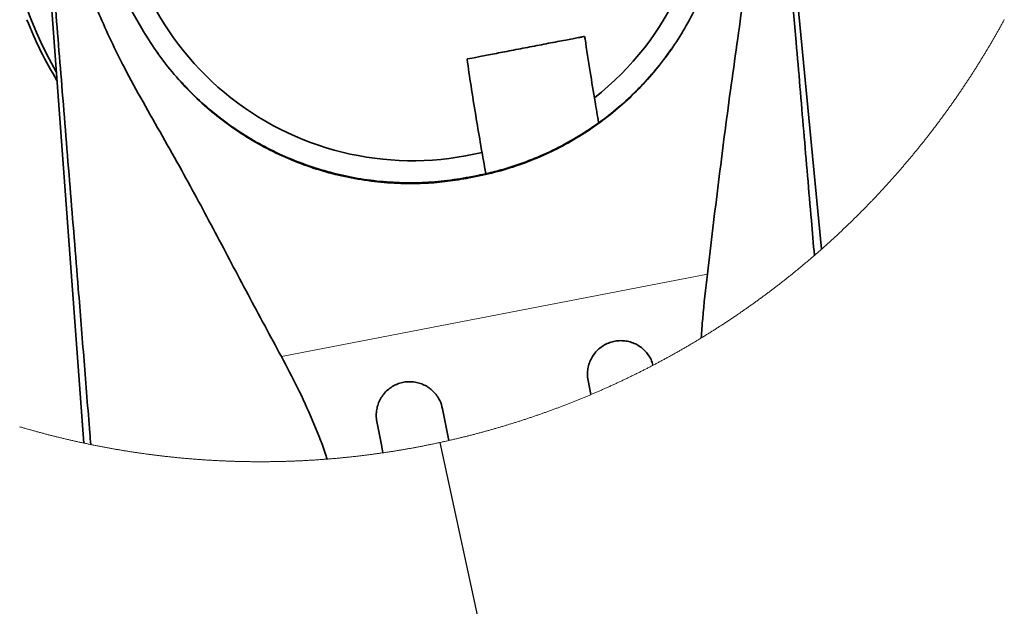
# Model space of a CAD drawing. Header units: millimetres. Extents: x 0 to 12118, y 0 to 8400.
# Tile 106 of 128: x 6493 to 7317, y 6236 to 6727. Entities that reach past the tile are written whole.
import ezdxf

# ---------------------------------------------------------------- set-up
doc = ezdxf.new("R2010")
doc.units = ezdxf.units.MM
doc.header["$LTSCALE"] = 20
doc.dimstyles.new('SLDDIMSTYLE5', dxfattribs={"dimtxt": 0.18, "dimasz": 70, "dimexe": 0, "dimexo": 0.0625, "dimgap": 0, "dimtad": 0, "dimtih": 1, "dimtoh": 1, "dimdec": 0, "dimrnd": 1e-09, "dimzin": 0, "dimdsep": 46, "dimtxsty": 'Standard', "dimblk1": 'NONE', "dimblk2": 'NONE', "dimsah": 1, "dimcen": 0.09, "dimadec": 0, "dimazin": 0, "dimtfac": 70, "dimtdec": 0, "dimtofl": 0, "dimtmove": 0, "dimatfit": 3, "dimldrblk": 'NONE', "dimfxl": 1, "dimfrac": 2, "dimtolj": 1, "dimtzin": 0, "dimarcsym": 0})

# ---------------------------------------------------------------- blocks, each defined once
blk = doc.blocks.new('_None')

msp = doc.modelspace()

# ---------------------------------------------------------------- linework, layer by layer
at = {"color": 7, "linetype": 'Continuous', "lineweight": 35}
for p, q in [((7130.508668, 6884.783702), (7163.861788, 6535.223799)), ((6546.816035, 6373.063641), (6512.758776, 6832.417803)), ((6576.95578, 6751.779871), (6595.355435, 6719.874577)), ((6609.170004, 6698.66653), (6607.052191, 6701.647358)), ((6869.140699, 6594.949322), (6874.839499, 6596.054153)), ((6875.005557, 6596.716957), (6869.306757, 6595.612125)), ((6970.934539, 6413.607435), (6968.635141, 6425.436811))]:
    msp.add_line(p, q, dxfattribs=at)
at = {"color": 8, "linetype": 'Continuous', "lineweight": 18}
for p, q in [((6869.140699, 6594.949322), (6869.306757, 6595.612125)), ((6874.839499, 6596.054153), (6875.005557, 6596.716957)), ((6712.09751, 6445.442753), (7068.454235, 6514.529304))]:
    msp.add_line(p, q, dxfattribs=at)
at = {"color": 7, "linetype": 'Continuous', "lineweight": 18, "flags": 128}
msp.add_lwpolyline([(6493.090733, 6386.741953), (6493.812486, 6386.528211), (6494.534536, 6386.315184), (6495.256766, 6386.102991), (6495.979234, 6385.891514), (6496.70194, 6385.680871), (6497.424885, 6385.470943), (6498.148008, 6385.26185), (6498.87137, 6385.053472), (6499.594971, 6384.84581), (6500.31875, 6384.638982), (6501.042768, 6384.432869), (6501.767024, 6384.22759), (6502.491518, 6384.023027), (6503.216191, 6383.819299), (6503.941103, 6383.616285), (6504.666194, 6383.414106), (6505.391522, 6383.212643), (6506.11703, 6383.012013), (6506.842776, 6382.812099), (6507.568761, 6382.612901), (6508.294924, 6382.414536), (6509.021326, 6382.217007), (6509.747907, 6382.020192), (6510.474726, 6381.824093), (6511.201724, 6381.628828), (6511.92896, 6381.434278), (6512.656375, 6381.240563), (6513.384029, 6381.047683), (6514.111861, 6380.855398), (6514.839872, 6380.664067), (6515.568122, 6380.473452), (6516.29655, 6380.283551), (6517.025217, 6380.094485), (6517.754062, 6379.906135), (6518.483087, 6379.718618), (6519.212349, 6379.531817), (6519.941791, 6379.345851), (6520.671412, 6379.1606), (6521.40127, 6378.976183), (6522.131308, 6378.792481), (6522.861525, 6378.609614), (6523.59192, 6378.427582), (6524.322554, 6378.246264), (6525.053366, 6378.065662), (6525.784358, 6377.885895), (6526.515528, 6377.706842), (6527.246936, 6377.528624), (6527.978524, 6377.351241), (6528.71023, 6377.174573), (6529.442175, 6376.99862), (6530.174299, 6376.823502), (6530.906662, 6376.649218), (6531.639143, 6376.475649), (6532.371803, 6376.302795), (6533.104702, 6376.130776), (6533.83772, 6375.959592), (6534.570976, 6375.789123), (6535.304352, 6375.619488), (6536.037966, 6375.450568), (6536.771759, 6375.282483), (6537.505671, 6375.115232), (6538.239821, 6374.948578), (6538.97415, 6374.782877), (6539.708599, 6374.617891), (6540.443226, 6374.453621), (6541.178092, 6374.290304), (6541.913076, 6374.127583), (6542.64824, 6373.965697), (6543.383583, 6373.804645), (6544.119104, 6373.644428), (6544.854804, 6373.484807), (6545.590683, 6373.326139), (6546.326681, 6373.168187), (6546.816035, 6373.063641), (6547.552332, 6372.907), (6548.288807, 6372.751074), (6549.02546, 6372.595982), (6549.762233, 6372.441726), (6550.499185, 6372.288184), (6551.236316, 6372.135477), (6551.973625, 6371.983485), (6552.524849, 6371.870475), (6553.262397, 6371.719794), (6554.000124, 6371.570067), (6554.738029, 6371.421056), (6555.476054, 6371.272759), (6556.214257, 6371.125297), (6556.95264, 6370.97867), (6557.691141, 6370.832758), (6558.429822, 6370.68768), (6559.168621, 6370.543437), (6559.9076, 6370.399909), (6560.646697, 6370.257096), (6561.385974, 6370.115237), (6562.125429, 6369.974093), (6562.865003, 6369.833665), (6563.604697, 6369.694071), (6564.344569, 6369.555311), (6565.084621, 6369.417267), (6565.824791, 6369.280057), (6566.565081, 6369.143562), (6567.305549, 6369.007902), (6568.046137, 6368.873076), (6568.786903, 6368.738966), (6569.527789, 6368.60569), (6570.268794, 6368.473129), (6571.009978, 6368.341403), (6571.751281, 6368.210511), (6572.492703, 6368.080335), (6573.234304, 6367.950993), (6573.976024, 6367.822366), (6574.717864, 6367.694573), (6575.459882, 6367.567615), (6576.20196, 6367.441373), (6576.944276, 6367.315965), (6577.686652, 6367.191391), (6578.429147, 6367.067532), (6579.171821, 6366.944508), (6579.914614, 6366.8222), (6580.657526, 6366.700725), (6581.400558, 6366.580086), (6582.143708, 6366.460161), (6582.887038, 6366.341071), (6583.630487, 6366.222696), (6584.373995, 6366.105275), (6585.117682, 6365.98845), (6585.861488, 6365.872579), (6586.605414, 6365.757422), (6587.349459, 6365.642981), (6588.093623, 6365.529494), (6588.837906, 6365.416722), (6589.582308, 6365.304666), (6590.32683, 6365.193443), (6591.071471, 6365.083055), (6591.816231, 6364.973502), (6592.56111, 6364.864664), (6593.306109, 6364.75666), (6594.051167, 6364.649372), (6594.796403, 6364.542918), (6595.54176, 6364.437299), (6596.287175, 6364.332395), (6597.03271, 6364.228325), (6597.778364, 6364.12509), (6598.524138, 6364.02257), (6599.27003, 6363.920884), (6600.016042, 6363.820033), (6600.762113, 6363.719897), (6601.508304, 6363.620596), (6602.254613, 6363.52201), (6603.001042, 6363.424377), (6603.747531, 6363.327341), (6604.494139, 6363.231258), (6605.240866, 6363.135891), (6605.987712, 6363.041358), (6606.734618, 6362.94754), (6607.481643, 6362.854557), (6608.228727, 6362.762408), (6608.975991, 6362.671094), (6609.723254, 6362.580495), (6610.470697, 6362.49073), (6611.218198, 6362.401681), (6611.96576, 6362.313466), (6612.71344, 6362.226086), (6613.46124, 6362.13942), (6614.2091, 6362.05359), (6614.957079, 6361.968594), (6615.705117, 6361.884432), (6616.453274, 6361.800985), (6617.201491, 6361.718373), (6617.949828, 6361.636476), (6618.698224, 6361.555414), (6619.446739, 6361.475186), (6620.195314, 6361.395674), (6620.943948, 6361.317115), (6621.692701, 6361.239152), (6622.441515, 6361.162143), (6623.190447, 6361.085849), (6623.939439, 6361.010389), (6624.68849, 6360.935645), (6625.437661, 6360.861854), (6626.186832, 6360.78866), (6626.936182, 6360.716419), (6627.685531, 6360.644894), (6628.435, 6360.574202), (6629.184528, 6360.504346), (6629.934116, 6360.435204), (6630.683824, 6360.366898), (6631.433531, 6360.299425), (6632.183357, 6360.232668), (6632.933243, 6360.166745), (6633.683189, 6360.101657), (6634.433254, 6360.037284), (6635.183319, 6359.973745), (6635.933503, 6359.911041), (6636.683746, 6359.849052), (6637.43399, 6359.787898), (6638.184353, 6359.727578), (6638.934775, 6359.668093), (6639.685258, 6359.609322), (6640.435799, 6359.551387), (6641.18646, 6359.494286), (6641.937121, 6359.4379), (6642.687841, 6359.382348), (6643.438622, 6359.327512), (6644.189461, 6359.273629), (6644.940361, 6359.220462), (6645.69132, 6359.168129), (6646.442338, 6359.116511), (6647.193416, 6359.065728), (6647.944494, 6359.015779), (6648.695692, 6358.966665), (6649.446889, 6358.918266), (6650.198206, 6358.870702), (6650.949522, 6358.823852), (6651.700898, 6358.777957), (6652.452334, 6358.732777), (6653.20377, 6358.688312), (6653.955325, 6358.6448), (6654.70688, 6358.602004), (6655.458494, 6358.560042), (6656.210109, 6358.518796), (6656.961843, 6358.478384), (6657.713576, 6358.438806), (6658.46537, 6358.400063), (6659.217163, 6358.362036), (6659.969016, 6358.324842), (6660.720929, 6358.288484), (6661.472841, 6358.252959), (6662.224814, 6358.21815), (6662.976845, 6358.184056), (6663.728877, 6358.150916), (6664.480969, 6358.118491), (6665.23312, 6358.086901), (6665.985271, 6358.056145), (6666.737422, 6358.026104), (6667.489632, 6357.996898), (6668.241902, 6357.968526), (6668.994173, 6357.940988), (6669.746502, 6357.914166), (6670.498832, 6357.888179), (6671.251162, 6357.862906), (6672.003552, 6357.838588), (6672.755941, 6357.814984), (6673.50839, 6357.792096), (6674.260839, 6357.770162), (6675.013348, 6357.748942), (6675.765856, 6357.728558), (6676.518365, 6357.708888), (6677.270933, 6357.690172), (6678.023501, 6357.672172), (6678.77607, 6357.654886), (6679.528638, 6357.638555), (6680.281266, 6357.622938), (6681.033894, 6357.608156), (6681.786581, 6357.594089), (6682.539209, 6357.580857), (6683.291896, 6357.568459), (6684.044584, 6357.556896), (6684.797271, 6357.546048), (6685.550018, 6357.536035), (6686.302765, 6357.526855), (6687.055453, 6357.518511), (6687.8082, 6357.510881), (6688.560947, 6357.504086), (6689.313694, 6357.498007), (6690.066501, 6357.492881), (6690.819248, 6357.48847), (6691.571995, 6357.484775), (6692.324802, 6357.482033), (6693.077549, 6357.480006), (6693.830355, 6357.478814), (6694.583162, 6357.478456), (6695.335909, 6357.478814), (6696.088716, 6357.480006), (6696.841463, 6357.482033), (6697.594269, 6357.484775), (6698.347016, 6357.488351), (6699.099763, 6357.492762), (6699.85257, 6357.498007), (6700.605317, 6357.503967), (6701.358064, 6357.510762), (6702.110811, 6357.518392), (6702.863558, 6357.526736), (6703.616246, 6357.535915), (6704.368993, 6357.545929), (6705.12168, 6357.556777), (6705.874368, 6357.56834), (6706.627055, 6357.580738), (6707.379683, 6357.59397), (6708.132371, 6357.607918), (6708.884998, 6357.6227), (6709.637626, 6357.638316), (6710.390194, 6357.654648), (6711.142822, 6357.671933), (6711.895391, 6357.689934), (6712.647899, 6357.70865), (6713.400467, 6357.728319), (6714.152917, 6357.748704), (6714.905425, 6357.769804), (6715.657874, 6357.791858), (6716.410323, 6357.814627), (6717.162713, 6357.83823), (6717.915102, 6357.862668), (6718.667462, 6357.887821), (6719.419792, 6357.913809), (6720.172121, 6357.940631), (6720.924392, 6357.968168), (6721.676632, 6357.99654), (6722.428843, 6358.025746), (6723.181023, 6358.055787), (6723.933174, 6358.086543), (6724.685296, 6358.118133), (6725.437387, 6358.150439), (6726.189419, 6358.183699), (6726.941451, 6358.217673), (6727.693423, 6358.252482), (6728.445365, 6358.288007), (6729.197248, 6358.324366), (6729.949131, 6358.361559), (6730.700954, 6358.399587), (6731.452718, 6358.43833), (6732.204451, 6358.477907), (6732.956155, 6358.518319), (6733.7078, 6358.559446), (6734.459414, 6358.601408), (6735.210999, 6358.644204), (6735.962494, 6358.687715), (6736.71399, 6358.732181), (6737.465396, 6358.777361), (6738.216772, 6358.823256), (6738.968088, 6358.869986), (6739.719375, 6358.917551), (6740.470602, 6358.96595), (6741.22177, 6359.015183), (6741.972908, 6359.065132), (6742.723956, 6359.115796), (6743.474974, 6359.167414), (6744.225933, 6359.219747), (6744.976833, 6359.272914), (6745.727672, 6359.326796), (6746.478482, 6359.381633), (6747.229203, 6359.437184), (6747.979864, 6359.493451), (6748.730465, 6359.550672), (6749.481037, 6359.608607), (6750.231519, 6359.667258), (6750.388905, 6359.679656), (6751.139297, 6359.73938), (6751.88966, 6359.799938), (6752.639934, 6359.861212), (6753.390148, 6359.92332), (6754.140302, 6359.986143), (6754.890367, 6360.04992), (6755.640402, 6360.114293), (6756.390347, 6360.17962), (6757.140204, 6360.245662), (6757.89003, 6360.312538), (6758.639737, 6360.380249), (6759.389415, 6360.448675), (6760.139003, 6360.517936), (6760.888501, 6360.588031), (6761.63794, 6360.65896), (6762.38732, 6360.730605), (6763.13661, 6360.802965), (6763.88581, 6360.876279), (6764.634921, 6360.950308), (6765.383973, 6361.025171), (6766.132965, 6361.10075), (6766.881838, 6361.177163), (6767.630651, 6361.254411), (6768.379375, 6361.332493), (6769.128039, 6361.41129), (6769.876584, 6361.490922), (6770.625069, 6361.571269), (6771.373435, 6361.65245), (6772.121742, 6361.734466), (6772.869959, 6361.817317), (6773.618086, 6361.900883), (6774.366125, 6361.985283), (6775.114074, 6362.070398), (6775.861933, 6362.156467), (6776.609673, 6362.243133), (6777.357354, 6362.330751), (6778.104945, 6362.419085), (6778.852417, 6362.508254), (6779.5998, 6362.598257), (6780.347093, 6362.688975), (6781.094297, 6362.780528), (6781.841382, 6362.872796), (6782.588377, 6362.965898), (6783.335283, 6363.059835), (6784.082069, 6363.154607), (6784.828766, 6363.250093), (6785.575374, 6363.346415), (6786.321863, 6363.443451), (6787.068262, 6363.541322), (6787.814542, 6363.640027), (6788.560732, 6363.739448), (6789.306804, 6363.839703), (6790.052756, 6363.940792), (6790.798619, 6364.042716), (6791.544362, 6364.145355), (6792.290016, 6364.24871), (6793.035551, 6364.353018), (6793.780967, 6364.457922), (6794.526263, 6364.56378), (6795.27147, 6364.670353), (6796.016528, 6364.77776), (6796.761497, 6364.886002), (6797.028466, 6364.924984), (6797.773256, 6365.03418), (6798.517957, 6365.14421), (6799.262538, 6365.255074), (6800.007, 6365.366774), (6800.751313, 6365.479188), (6801.495536, 6365.592437), (6802.239641, 6365.706401), (6802.983626, 6365.821199), (6803.727462, 6365.936832), (6804.471209, 6366.053181), (6805.214807, 6366.170363), (6805.958285, 6366.288261), (6806.701645, 6366.406994), (6807.444885, 6366.526561), (6808.187976, 6366.646962), (6808.930948, 6366.768079), (6809.6738, 6366.889911), (6810.416504, 6367.012696), (6811.159088, 6367.136078), (6811.901524, 6367.260413), (6812.64384, 6367.385464), (6813.386037, 6367.511349), (6814.128085, 6367.637949), (6814.870014, 6367.765384), (6815.611794, 6367.893653), (6816.353425, 6368.022637), (6817.094936, 6368.152456), (6817.836299, 6368.28299), (6818.577542, 6368.414359), (6819.318607, 6368.546562), (6820.059582, 6368.67948), (6820.800378, 6368.813233), (6821.541025, 6368.947701), (6822.281554, 6369.083123), (6823.021933, 6369.219141), (6823.762163, 6369.355993), (6824.502244, 6369.49368), (6825.242176, 6369.632201), (6825.981989, 6369.771438), (6826.721623, 6369.911389), (6827.461108, 6370.052295), (6828.200444, 6370.193915), (6828.939661, 6370.336251), (6829.678699, 6370.479422), (6830.417588, 6370.623426), (6831.156298, 6370.768146), (6831.894889, 6370.913701), (6832.633301, 6371.059971), (6833.371594, 6371.207075), (6834.109708, 6371.354895), (6834.847643, 6371.503549), (6835.585459, 6371.653037), (6836.323097, 6371.803241), (6837.060555, 6371.954279), (6837.797865, 6372.106152), (6838.535025, 6372.258739), (6839.272007, 6372.412043), (6840.008839, 6372.56618), (6840.745523, 6372.721152), (6841.481998, 6372.87684), (6842.218354, 6373.033361), (6842.954501, 6373.190598), (6843.690499, 6373.34867), (6844.426348, 6373.507576), (6845.161989, 6373.667197), (6845.89748, 6373.827534), (6846.632823, 6373.988824), (6847.367956, 6374.15071), (6848.102941, 6374.31355), (6848.837747, 6374.476986), (6849.572375, 6374.641375), (6850.306823, 6374.80648), (6851.041093, 6374.9723), (6851.775213, 6375.138955), (6852.077766, 6375.207858), (6852.811619, 6375.375705), (6853.545292, 6375.544147), (6854.278787, 6375.713544), (6855.012073, 6375.883655), (6855.74521, 6376.054482), (6856.478169, 6376.226144), (6857.210919, 6376.39864), (6857.943519, 6376.571851), (6858.675911, 6376.745777), (6859.408125, 6376.920538), (6860.140159, 6377.096133), (6860.871985, 6377.272444), (6861.603632, 6377.449589), (6862.3351, 6377.627449), (6863.06636, 6377.806024), (6863.79744, 6377.985554), (6864.528342, 6378.165679), (6865.259036, 6378.346758), (6865.98955, 6378.528433), (6866.719856, 6378.711061), (6867.449983, 6378.894286), (6868.179902, 6379.078464), (6868.909641, 6379.263239), (6869.639172, 6379.448967), (6870.368495, 6379.63541), (6871.097638, 6379.822569), (6871.826573, 6380.010562), (6872.5553, 6380.19927), (6873.283847, 6380.388813), (6874.012157, 6380.579071), (6874.740287, 6380.770163), (6875.468238, 6380.961971), (6876.195952, 6381.154613), (6876.923456, 6381.347971), (6877.650782, 6381.542163), (6878.377869, 6381.73707), (6879.104777, 6381.932812), (6879.831447, 6382.129269), (6880.557939, 6382.326441), (6881.284221, 6382.524567), (6882.010265, 6382.723288), (6882.736101, 6382.922845), (6883.461758, 6383.123236), (6884.187176, 6383.324342), (6884.912386, 6383.526163), (6885.637357, 6383.728819), (6886.36215, 6383.932309), (6887.086704, 6384.136395), (6887.811049, 6384.341435), (6888.535156, 6384.547191), (6889.259055, 6384.753661), (6889.982744, 6384.960847), (6890.706225, 6385.168986), (6891.429468, 6385.377722), (6892.152473, 6385.587292), (6892.875268, 6385.797696), (6893.597855, 6386.008816), (6894.320204, 6386.220651), (6895.042314, 6386.43332), (6895.764216, 6386.646705), (6896.485879, 6386.860924), (6897.207334, 6387.075858), (6897.92855, 6387.291508), (6898.649528, 6387.507992), (6899.370267, 6387.72531), (6900.090798, 6387.943225), (6900.81109, 6388.162093), (6901.531144, 6388.381557), (6902.25096, 6388.601856), (6902.970537, 6388.822989), (6903.689905, 6389.044838), (6904.409005, 6389.267402), (6905.127897, 6389.4908), (6905.846521, 6389.714913), (6906.564935, 6389.939742), (6907.283112, 6390.165405), (6908.00102, 6390.391903), (6908.71869, 6390.618997), (6909.436151, 6390.846925), (6910.153344, 6391.075687), (6910.870298, 6391.305165), (6911.587014, 6391.535358), (6912.303462, 6391.766386), (6913.019701, 6391.998129), (6913.735672, 6392.230587), (6914.451375, 6392.46388), (6915.166869, 6392.697887), (6915.882095, 6392.93273), (6916.597053, 6393.168287), (6917.311802, 6393.40456), (6918.026253, 6393.641667), (6918.740495, 6393.87949), (6919.45447, 6394.118147), (6920.168176, 6394.357519), (6920.881643, 6394.597607), (6921.594843, 6394.838409), (6922.307774, 6395.080047), (6923.020466, 6395.322399), (6923.732921, 6395.565586), (6924.445077, 6395.809488), (6925.156995, 6396.054106), (6925.868645, 6396.299558), (6926.580056, 6396.545725), (6927.291169, 6396.792607), (6928.002044, 6397.040324), (6928.71265, 6397.288756), (6929.422989, 6397.537904), (6930.133059, 6397.787886), (6930.842891, 6398.038583), (6931.552424, 6398.289995), (6932.26169, 6398.542242), (6932.970717, 6398.795204), (6933.679446, 6399.048881), (6934.387907, 6399.303393), (6935.096099, 6399.55862), (6935.804024, 6399.814563), (6936.51168, 6400.07122), (6937.219068, 6400.328712), (6937.926158, 6400.58692), (6938.633009, 6400.845962), (6939.339562, 6401.105719), (6940.045848, 6401.366191), (6940.751835, 6401.627378), (6941.457554, 6401.8894), (6942.163005, 6402.152138), (6942.868157, 6402.41559), (6943.573042, 6402.679758), (6944.277658, 6402.94476), (6944.981977, 6403.210478), (6945.686027, 6403.47703), (6946.389779, 6403.744178), (6947.093233, 6404.01216), (6947.796419, 6404.280858), (6948.499336, 6404.55039), (6949.201926, 6404.820518), (6949.904247, 6405.091481), (6950.606301, 6405.363278), (6951.308056, 6405.635672), (6952.009513, 6405.908899), (6952.710672, 6406.182842), (6953.411534, 6406.4575), (6954.112127, 6406.732993), (6954.812422, 6407.009082), (6955.512419, 6407.286005), (6956.212118, 6407.563643), (6956.911518, 6407.842116), (6957.610621, 6408.121304), (6958.309426, 6408.401089), (6959.007963, 6408.681827), (6959.706172, 6408.96316), (6960.404082, 6409.245329), (6961.101695, 6409.528093), (6961.79901, 6409.811692), (6962.496027, 6410.096126), (6963.192745, 6410.381155), (6963.889136, 6410.667019), (6964.585259, 6410.953598), (6965.281054, 6411.240892), (6965.97655, 6411.528902), (6966.671719, 6411.817627), (6967.36662, 6412.107186), (6968.061178, 6412.397461), (6968.755438, 6412.688451), (6969.4494, 6412.980156), (6970.143034, 6413.272695), (6970.83637, 6413.565831), (6970.934539, 6413.607435), (6971.627518, 6413.901524), (6972.320183, 6414.196329), (6973.012521, 6414.491849), (6973.704561, 6414.788084), (6974.396273, 6415.085034), (6975.087687, 6415.382819), (6975.778773, 6415.6812), (6976.469531, 6415.980415), (6977.159976, 6416.280346), (6977.850109, 6416.580992), (6978.539928, 6416.882472), (6979.22942, 6417.184548), (6979.918583, 6417.487459), (6980.607434, 6417.790966), (6981.295957, 6418.095307), (6981.984153, 6418.400364), (6982.67202, 6418.706136), (6983.359575, 6419.012742), (6984.046801, 6419.319944), (6984.7337, 6419.627981), (6985.420256, 6419.936614), (6986.106499, 6420.246081), (6986.792415, 6420.556264), (6987.477987, 6420.867162), (6988.163247, 6421.178775), (6988.848164, 6421.491103), (6989.532753, 6421.804266), (6990.216999, 6422.118025), (6990.900918, 6422.432618), (6991.584509, 6422.747807), (6992.267757, 6423.063831), (6992.950662, 6423.38057), (6993.63324, 6423.698025), (6994.315489, 6424.016075), (6994.997381, 6424.335079), (6995.678946, 6424.654679), (6996.360167, 6424.974995), (6997.041046, 6425.296025), (6997.721582, 6425.617771), (6998.401775, 6425.940351), (6999.081626, 6426.263528), (6999.761134, 6426.587539), (7000.440299, 6426.912146), (7001.119121, 6427.237587), (7001.797586, 6427.563744), (7002.475723, 6427.890615), (7003.153502, 6428.218083), (7003.830924, 6428.546386), (7004.508003, 6428.875403), (7005.184739, 6429.205136), (7005.861118, 6429.535584), (7006.537139, 6429.866748), (7007.212817, 6430.198626), (7007.888138, 6430.53122), (7008.563101, 6430.86453), (7009.237721, 6431.198554), (7009.911983, 6431.533294), (7010.585888, 6431.868749), (7011.259421, 6432.204919), (7011.932611, 6432.541804), (7012.605443, 6432.879405), (7013.277917, 6433.217721), (7013.950019, 6433.556752), (7014.621779, 6433.896499), (7015.293165, 6434.23696), (7015.964194, 6434.578137), (7016.634851, 6434.92003), (7017.30515, 6435.262637), (7017.975091, 6435.60596), (7018.64466, 6435.949998), (7019.313856, 6436.294751), (7019.982695, 6436.64022), (7020.651161, 6436.986403), (7021.319269, 6437.333183), (7021.987005, 6437.680798), (7022.654354, 6438.029127), (7022.92484, 6438.170509), (7023.591682, 6438.519792), (7024.258151, 6438.869791), (7024.924248, 6439.220505), (7025.589972, 6439.571934), (7026.255324, 6439.924078), (7026.920288, 6440.276818), (7027.584895, 6440.630393), (7028.249114, 6440.984564), (7028.912976, 6441.339569), (7029.576435, 6441.69517), (7030.239537, 6442.051606), (7030.902236, 6442.408638), (7031.564578, 6442.766385), (7032.226532, 6443.124847), (7032.888099, 6443.484025), (7033.549293, 6443.843918), (7034.2101, 6444.204407), (7034.870519, 6444.56573), (7035.530552, 6444.927769), (7036.190211, 6445.290403), (7036.849468, 6445.653753), (7037.508353, 6446.017818), (7038.16685, 6446.382599), (7038.82496, 6446.748094), (7039.482667, 6447.114305), (7040.140002, 6447.481232), (7040.796935, 6447.848754), (7041.45348, 6448.216991), (7042.109638, 6448.585944), (7042.765393, 6448.955612), (7043.420761, 6449.325995), (7044.075742, 6449.697094), (7044.73032, 6450.068908), (7045.384511, 6450.441317), (7046.038299, 6450.814443), (7046.691685, 6451.188283), (7047.344684, 6451.562838), (7047.99728, 6451.938109), (7048.649474, 6452.313976), (7049.301266, 6452.690558), (7049.952655, 6453.067856), (7050.603657, 6453.445868), (7051.254242, 6453.824596), (7051.904439, 6454.20404), (7052.554219, 6454.584079), (7053.203612, 6454.964833), (7053.852587, 6455.346303), (7054.501145, 6455.728488), (7055.149316, 6456.111269), (7055.79707, 6456.494765), (7056.444421, 6456.878977), (7057.091369, 6457.263904), (7057.737901, 6457.649426), (7058.384015, 6458.035784), (7059.029727, 6458.422737), (7059.675022, 6458.810406), (7060.319915, 6459.19867), (7060.964375, 6459.58765), (7061.608448, 6459.977345), (7062.252089, 6460.367756), (7062.895312, 6460.758882), (7063.364341, 6461.044626), (7064.006849, 6461.436825), (7064.64894, 6461.829739), (7065.290614, 6462.223368), (7065.931871, 6462.617712), (7066.57271, 6463.012652), (7067.213117, 6463.408308), (7067.853122, 6463.804679), (7068.492695, 6464.201646), (7069.13185, 6464.599328), (7069.770574, 6464.997725), (7070.40888, 6465.396838), (7071.046754, 6465.796547), (7071.684211, 6466.196971), (7072.32125, 6466.59811), (7072.957843, 6466.999845), (7073.594018, 6467.402296), (7074.229776, 6467.805343), (7074.865087, 6468.209224), (7075.499981, 6468.613582), (7076.134443, 6469.018774), (7076.768472, 6469.424562), (7077.402055, 6469.831066), (7078.03522, 6470.238285), (7078.667953, 6470.6461), (7079.300254, 6471.05463), (7079.932123, 6471.463756), (7080.563544, 6471.873598), (7081.194534, 6472.284155), (7081.825092, 6472.695308), (7082.455202, 6473.107176), (7083.084881, 6473.519759), (7083.714127, 6473.932939), (7084.342926, 6474.346833), (7084.971293, 6474.761324), (7085.599213, 6475.17653), (7086.226686, 6475.592451), (7086.853727, 6476.008968), (7087.480321, 6476.426201), (7088.106468, 6476.844029), (7088.732167, 6477.262573), (7089.357435, 6477.681713), (7089.982256, 6478.101568), (7090.606614, 6478.522139), (7091.230541, 6478.943305), (7091.854005, 6479.365187), (7092.47703, 6479.787664), (7093.099608, 6480.210857), (7093.721732, 6480.634766), (7094.343408, 6481.05927), (7094.96463, 6481.48437), (7095.585398, 6481.910186), (7096.205711, 6482.336717), (7096.825577, 6482.763843), (7097.444988, 6483.191566), (7098.063938, 6483.620124), (7098.68244, 6484.049158), (7099.300481, 6484.478908), (7099.918067, 6484.909372), (7100.535191, 6485.340433), (7101.15186, 6485.772209), (7101.768068, 6486.204581), (7102.383821, 6486.637669), (7102.999113, 6487.071352), (7103.613942, 6487.505751), (7104.228302, 6487.940745), (7104.842208, 6488.376336), (7105.455651, 6488.812642), (7106.068625, 6489.249663), (7106.681138, 6489.687281), (7107.29318, 6490.125494), (7107.904761, 6490.564423), (7108.515873, 6491.004066), (7109.126522, 6491.444306), (7109.736695, 6491.885142), (7110.346406, 6492.326574), (7110.95564, 6492.768841), (7111.564412, 6493.211584), (7112.172707, 6493.655043), (7112.780533, 6494.099097), (7113.387889, 6494.543867), (7113.994769, 6494.989352), (7114.601179, 6495.435314), (7115.207113, 6495.881991), (7115.812569, 6496.329384), (7116.417549, 6496.777253), (7117.022059, 6497.225957), (7117.626085, 6497.675137), (7118.229634, 6498.125033), (7118.832707, 6498.575644), (7119.435302, 6499.026732), (7120.037413, 6499.478536), (7120.639048, 6499.931054), (7121.240198, 6500.384169), (7121.840871, 6500.837879), (7122.441053, 6501.292305), (7123.040757, 6501.747208), (7123.639978, 6502.202945), (7124.238714, 6502.659159), (7124.836966, 6503.116088), (7125.434726, 6503.573613), (7126.032009, 6504.031854), (7126.6288, 6504.49069), (7127.2251, 6504.950123), (7127.820916, 6505.410271), (7128.416239, 6505.870895), (7129.011071, 6506.332354), (7129.605419, 6506.79429), (7130.199268, 6507.256942), (7130.792632, 6507.720189), (7131.385497, 6508.184032), (7131.977878, 6508.648591), (7132.569752, 6509.113746), (7133.161142, 6509.579496), (7133.752032, 6510.045843), (7134.342424, 6510.512905), (7134.932324, 6510.980563), (7135.521724, 6511.448817), (7136.110633, 6511.917667), (7136.699035, 6512.387233), (7137.286938, 6512.857394), (7137.874342, 6513.328152), (7138.461246, 6513.799624), (7139.047652, 6514.271574), (7139.63355, 6514.744239), (7140.21895, 6515.2175), (7140.803843, 6515.691476), (7141.388237, 6516.165929), (7141.972124, 6516.641097), (7142.555504, 6517.116861), (7143.138378, 6517.593222), (7143.720753, 6518.070178), (7144.302613, 6518.54785), (7144.883967, 6519.026117), (7145.464807, 6519.504862), (7146.045148, 6519.984441), (7146.624974, 6520.464497), (7147.204287, 6520.945148), (7147.783092, 6521.426516), (7148.361384, 6521.908359), (7148.939162, 6522.390919), (7149.516433, 6522.874074), (7150.093182, 6523.357944), (7150.669425, 6523.842292), (7151.245146, 6524.327235), (7151.820353, 6524.812894), (7152.395046, 6525.299148), (7152.969218, 6525.78588), (7153.542875, 6526.273327), (7154.116019, 6526.76137), (7154.688633, 6527.250009), (7155.260734, 6527.739363), (7155.832316, 6528.229194), (7156.403373, 6528.71974), (7156.973909, 6529.210763), (7157.543923, 6529.702501), (7158.006272, 6530.102091), (7158.57534, 6530.594902), (7159.143883, 6531.08819), (7159.7119, 6531.582193), (7160.279392, 6532.076793), (7160.846359, 6532.571988), (7161.412801, 6533.067899), (7161.978713, 6533.564286), (7162.544101, 6534.06127), (7163.108955, 6534.558849), (7163.673285, 6535.057144), (7163.861788, 6535.223799), (7164.42541, 6535.722809), (7164.988498, 6536.222415), (7165.551058, 6536.722617), (7166.113085, 6537.223415), (7166.67458, 6537.72481), (7167.235538, 6538.2268), (7167.795967, 6538.729386), (7168.355859, 6539.232569), (7168.915219, 6539.736347), (7169.474038, 6540.240722), (7170.032325, 6540.745692), (7170.590076, 6541.251259), (7171.147286, 6541.757421), (7171.70396, 6542.26418), (7172.260094, 6542.771535), (7172.815687, 6543.279366), (7173.370744, 6543.787913), (7173.925257, 6544.297056), (7174.47923, 6544.806795), (7175.03266, 6545.317011), (7175.585549, 6545.827942), (7176.137894, 6546.33935), (7176.689695, 6546.851473), (7177.240952, 6547.364073), (7177.791662, 6547.877269), (7178.341828, 6548.391061), (7178.891446, 6548.905449), (7179.44052, 6549.420433), (7179.989043, 6549.936013), (7180.537022, 6550.452189), (7181.08445, 6550.968842), (7181.631326, 6551.486211), (7182.177655, 6552.004056), (7182.723432, 6552.522497), (7183.268658, 6553.041534), (7183.813333, 6553.561168), (7184.357452, 6554.081397), (7184.901024, 6554.602103), (7185.444038, 6555.123525), (7185.986499, 6555.645423), (7186.528404, 6556.167917), (7187.069754, 6556.691008), (7187.610547, 6557.214694), (7188.150785, 6557.738976), (7188.690464, 6558.263736), (7189.229586, 6558.789091), (7189.768148, 6559.315042), (7190.306152, 6559.84159), (7190.843596, 6560.368733), (7191.38048, 6560.896354), (7191.9168, 6561.42457), (7192.452562, 6561.953382), (7192.98776, 6562.482791), (7193.522395, 6563.012795), (7194.056467, 6563.543277), (7194.589975, 6564.074354), (7195.122917, 6564.606028), (7195.655295, 6565.138178), (7196.187108, 6565.671043), (7196.718353, 6566.204386), (7197.249032, 6566.738205), (7197.779142, 6567.272739), (7198.308683, 6567.807751), (7198.837658, 6568.343358), (7199.366062, 6568.879561), (7199.893895, 6569.416242), (7200.421157, 6569.953518), (7200.94785, 6570.49139), (7201.473969, 6571.029739), (7201.999517, 6571.568685), (7202.524492, 6572.108226), (7203.048892, 6572.648363), (7203.57272, 6573.188977), (7204.095971, 6573.730187), (7204.618647, 6574.271874), (7205.140747, 6574.814157), (7205.662271, 6575.357037), (7206.183218, 6575.900512), (7206.703586, 6576.444464), (7207.223376, 6576.988892), (7207.742587, 6577.534037), (7208.261219, 6578.079657), (7208.779271, 6578.625755), (7209.296742, 6579.172568), (7209.813631, 6579.719739), (7210.329939, 6580.267625), (7210.845664, 6580.815988), (7211.360806, 6581.364827), (7211.875364, 6581.914382), (7212.389339, 6582.464294), (7212.902728, 6583.014922), (7213.415533, 6583.566027), (7213.92775, 6584.117608), (7214.439382, 6584.669785), (7214.950427, 6585.222559), (7215.460883, 6585.775809), (7215.970752, 6586.329656), (7216.480032, 6586.883979), (7216.988722, 6587.438898), (7217.496822, 6587.994294), (7218.004332, 6588.550286), (7218.511251, 6589.106874), (7219.017577, 6589.663939), (7219.523312, 6590.221481), (7220.028454, 6590.779619), (7220.533002, 6591.338353), (7221.036956, 6591.897445), (7221.540316, 6592.457251), (7222.04308, 6593.017535), (7222.54525, 6593.578296), (7223.046822, 6594.139652), (7223.547798, 6594.701486), (7224.048176, 6595.263915), (7224.547957, 6595.826821), (7225.047139, 6596.390324), (7225.545721, 6596.954303), (7226.043705, 6597.518878), (7226.541087, 6598.08393), (7227.03787, 6598.649459), (7227.53405, 6599.215584), (7228.029629, 6599.782305), (7228.524606, 6600.349383), (7229.018979, 6600.917177), (7229.512749, 6601.485329), (7230.005915, 6602.054076), (7230.498476, 6602.6233), (7230.990431, 6603.193121), (7231.481781, 6603.763418), (7231.972525, 6604.334311), (7232.462662, 6604.905682), (7232.952191, 6605.477529), (7233.441112, 6606.049852), (7233.929425, 6606.622772), (7234.417129, 6607.196288), (7234.904221, 6607.770162), (7235.390705, 6608.344631), (7235.876578, 6608.919578), (7236.36184, 6609.49512), (7236.846489, 6610.071139), (7237.330527, 6610.647635), (7237.813951, 6611.224728), (7238.296761, 6611.802297), (7238.778959, 6612.380342), (7239.260541, 6612.958984), (7239.741507, 6613.537984), (7240.221859, 6614.117579), (7240.701595, 6614.697771), (7241.180712, 6615.27832), (7241.659212, 6615.859466), (7242.137096, 6616.441088), (7242.61436, 6617.023306), (7243.091007, 6617.606001), (7243.567032, 6618.189053), (7244.042439, 6618.772821), (7244.517225, 6619.356947), (7244.991389, 6619.941668), (7245.464931, 6620.526748), (7245.937853, 6621.112542), (7246.410151, 6621.698694), (7246.881825, 6622.285323), (7247.352877, 6622.872548), (7247.823305, 6623.46025), (7248.293107, 6624.048428), (7248.762283, 6624.637084), (7249.230835, 6625.226335), (7249.698757, 6625.815945), (7250.166054, 6626.40615), (7250.632725, 6626.996832), (7251.098766, 6627.587991), (7251.564182, 6628.179626), (7252.028964, 6628.771858), (7252.49312, 6629.364448), (7252.956647, 6629.957633), (7253.41954, 6630.551295), (7253.881804, 6631.145434), (7254.343434, 6631.74005), (7254.804432, 6632.335143), (7255.264799, 6632.930713), (7255.724534, 6633.526878), (7256.183631, 6634.123402), (7256.642099, 6634.720521), (7257.099929, 6635.317998), (7257.557123, 6635.916071), (7258.013684, 6636.514621), (7258.469607, 6637.113647), (7258.924893, 6637.713032), (7259.379543, 6638.313012), (7259.833551, 6638.913469), (7260.286926, 6639.514522), (7260.739657, 6640.115933), (7261.191751, 6640.717821), (7261.643208, 6641.320186), (7262.09402, 6641.923027), (7262.544195, 6642.526345), (7262.993726, 6643.130259), (7263.442616, 6643.734531), (7263.890862, 6644.33928), (7264.338467, 6644.944506), (7264.785427, 6645.550208), (7265.231746, 6646.156506), (7265.677418, 6646.763163), (7266.122445, 6647.370295), (7266.566827, 6647.977905), (7267.010561, 6648.585992), (7267.453651, 6649.194555), (7267.896093, 6649.803595), (7268.33789, 6650.413113), (7268.779035, 6651.023107), (7269.219536, 6651.633577), (7269.659384, 6652.244406), (7270.098585, 6652.85583), (7270.537134, 6653.467612), (7270.975034, 6654.07999), (7271.412282, 6654.692726), (7271.848879, 6655.305939), (7272.284824, 6655.919628), (7272.720116, 6656.533794), (7273.154757, 6657.148437), (7273.588742, 6657.763557), (7274.022076, 6658.379154), (7274.454753, 6658.995109), (7274.886779, 6659.61154), (7275.318145, 6660.228567), (7275.748856, 6660.845952), (7276.178911, 6661.463695), (7276.60831, 6662.082033), (7277.037054, 6662.700849), (7277.465134, 6663.320022), (7277.892563, 6663.939671), (7278.319328, 6664.559798), (7278.745434, 6665.180402), (7279.170881, 6665.801363), (7279.595669, 6666.42292), (7280.019797, 6667.044835), (7280.443265, 6667.667227), (7280.866063, 6668.289976), (7281.288206, 6668.913321), (7281.709685, 6669.537024), (7282.130501, 6670.161204), (7282.550655, 6670.785861), (7282.970145, 6671.410875), (7283.388964, 6672.036366), (7283.807128, 6672.662334), (7284.224621, 6673.288779), (7284.641444, 6673.915582), (7285.057604, 6674.542861), (7285.4731, 6675.170617), (7285.887926, 6675.798731), (7286.302089, 6676.427441), (7286.715581, 6677.056389), (7287.128403, 6677.685933), (7287.540554, 6678.315835), (7287.952035, 6678.946214), (7288.362845, 6679.577069), (7288.772992, 6680.208282), (7289.182461, 6680.839972), (7289.59126, 6681.47202), (7289.999387, 6682.104545), (7290.406845, 6682.737546), (7290.813624, 6683.370905), (7291.21974, 6684.00486), (7291.625171, 6684.639053), (7292.029931, 6685.273724), (7292.434021, 6685.908871), (7292.837433, 6686.544495), (7293.240166, 6687.180476), (7293.642222, 6687.816935), (7294.043607, 6688.453751), (7294.444314, 6689.091043), (7294.844344, 6689.728694), (7295.243695, 6690.366821), (7295.64236, 6691.005306), (7296.040355, 6691.644268), (7296.437673, 6692.283707), (7296.834304, 6692.923503), (7297.230258, 6693.563776), (7297.625533, 6694.204407), (7298.020124, 6694.845514), (7298.414036, 6695.486979), (7298.807263, 6696.128921), (7299.199811, 6696.771221), (7299.591675, 6697.413998), (7299.982852, 6698.057132), (7300.373352, 6698.700743), (7300.763159, 6699.344711), (7301.152288, 6699.989157), (7301.540732, 6700.63396), (7301.92849, 6701.27912), (7302.315562, 6701.924758), (7302.701949, 6702.570872), (7303.087644, 6703.217344), (7303.472652, 6703.864174), (7303.856976, 6704.51148), (7304.240613, 6705.159144), (7304.623558, 6705.807285), (7305.005818, 6706.455784), (7305.387384, 6707.10464), (7305.768266, 6707.753973), (7306.148454, 6708.403664), (7306.527949, 6709.053831), (7306.906759, 6709.704356), (7307.284869, 6710.355239), (7307.662293, 6711.006598), (7308.039024, 6711.658316), (7308.415062, 6712.31051), (7308.790407, 6712.962942), (7309.16506, 6713.615971), (7309.539012, 6714.269237), (7309.912278, 6714.922981), (7310.284845, 6715.577083), (7310.656711, 6716.231661), (7311.027891, 6716.886477), (7311.398371, 6717.541771), (7311.768151, 6718.197541), (7312.137238, 6718.853669), (7312.505624, 6719.510035), (7312.873318, 6720.166998), (7313.240311, 6720.824199), (7313.606604, 6721.481876), (7313.972197, 6722.139912), (7314.337096, 6722.798304), (7314.701288, 6723.457174), (7315.064787, 6724.116402), (7315.427578, 6724.775987), (7315.789669, 6725.435929), (7316.151067, 6726.096349), (7316.511749, 6726.757007), (7316.871739, 6727.418141)], dxfattribs=at)
at = {"color": 7, "linetype": 'Continuous', "lineweight": 35, "flags": 128}
for points in [[(6878.122314, 6696.468906), (6873.282924, 6695.535974), (6869.829252, 6694.870191), (6867.853983, 6694.489436), (6867.434039, 6694.408493)], [(6846.913382, 6401.776509), (6850.718602, 6382.200198), (6852.077766, 6375.207858)], [(6797.028466, 6364.924984), (6795.747503, 6371.514873), (6791.942253, 6391.091185)]]:
    msp.add_lwpolyline(points, dxfattribs=at)
at = {"color": 7, "linetype": 'Continuous', "lineweight": 35}
for centre, radius, start, end in [((6821.910294, 6855.338854), 344.000043, 80.900315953, 209.928905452), ((6821.910241, 6855.338875), 245.999962, 308.192017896, 57.876163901), ((6821.910077, 6855.338748), 245.999882, 179.999967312, 283.64615892), ((6821.90462, 6855.336085), 347.243072, 201.629908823, 211.021946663)]:
    msp.add_arc(centre, radius, start, end, dxfattribs=at)
for points, knots in [([(6712.09751, 6445.442753), (6702.764121, 6462.705638), (6684.097732, 6497.230689), (6656.74905, 6549.364401), (6633.031812, 6593.63382), (6612.579481, 6629.821632), (6596.290918, 6658.415432), (6581.803395, 6684.944866), (6569.451139, 6709.569343), (6559.236965, 6732.241288), (6550.208327, 6755.393082), (6542.540451, 6779.161553), (6536.727108, 6803.627956), (6533.046152, 6828.686078), (6531.54561, 6853.983734), (6532.393921, 6879.297525), (6535.511544, 6904.448868), (6540.647151, 6929.326057), (6547.82867, 6953.741532), (6557.120323, 6977.777874), (6568.678482, 7001.219774), (6582.49643, 7023.865), (6598.308824, 7045.245186), (6615.603508, 7064.68136), (6634.18963, 7082.083188), (6653.791097, 7097.49911), (6674.674097, 7111.201927), (6696.305831, 7122.832285), (6718.511621, 7132.345874), (6741.076201, 7139.852262), (6764.189123, 7145.46439), (6787.443112, 7149.067383), (6810.692259, 7150.681342), (6833.759048, 7150.268027), (6851.830718, 7148.854317), (6862.041618, 7146.942102), (6864.694818, 7146.445231)], [0, 0, 0, 0, 0.0616277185, 0.1232528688, 0.1848810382, 0.219333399, 0.2537872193, 0.2882259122, 0.3142451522, 0.3402833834, 0.3662878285, 0.3922458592, 0.418652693, 0.4451642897, 0.4716831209, 0.4981306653, 0.524588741, 0.5511791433, 0.5778162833, 0.6044200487, 0.6320091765, 0.6597813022, 0.6876188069, 0.715409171, 0.7413657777, 0.7674761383, 0.7936263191, 0.8197078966, 0.8445005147, 0.8694003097, 0.8943027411, 0.9191048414, 0.9432144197, 0.9673848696, 0.9915252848, 1, 1, 1, 1]), ([(6959.969296, 7112.370329), (6961.456405, 7111.571114), (6969.878949, 7107.044596), (6984.298106, 7097.147091), (7003.005265, 7082.722811), (7020.379421, 7066.749692), (7036.660547, 7049.232329), (7051.633011, 7030.126015), (7065.216426, 7009.548029), (7077.0806, 6987.968276), (7086.783026, 6966.652554), (7094.22641, 6945.69081), (7099.531997, 6925.251855), (7103.283506, 6904.433092), (7105.590038, 6883.40957), (7106.711955, 6856.351335), (7105.916768, 6823.313717), (7102.989295, 6784.384029), (7098.531537, 6745.536698), (7093.226778, 6706.770016), (7085.891312, 6655.414259), (7077.674723, 6591.328865), (7071.527596, 6540.128034), (7068.454235, 6514.529304)], [0, 0, 0, 0, 0.0077502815, 0.0438952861, 0.0800765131, 0.1161845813, 0.152106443, 0.1897740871, 0.2275027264, 0.265193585, 0.3027346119, 0.334911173, 0.3672016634, 0.3995775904, 0.4319601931, 0.4642290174, 0.5238528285, 0.5835721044, 0.6434299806, 0.7033580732, 0.7632242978, 0.8816199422, 1, 1, 1, 1]), ([(7127.644389, 6879.507141), (7127.902904, 6876.036851), (7128.424576, 6869.033947), (7129.698097, 6853.714095), (7131.466026, 6833.529518), (7133.726492, 6808.533778), (7136.03156, 6783.514633), (7138.332601, 6758.496972), (7140.596283, 6733.506933), (7144.174944, 6691.991896), (7149.057544, 6633.912175), (7154.153735, 6574.434516), (7157.161453, 6539.823711), (7158.006272, 6530.102091)], [0, 0, 0, 0, 0.0297660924, 0.0600667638, 0.1314930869, 0.2030806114, 0.2747462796, 0.3464068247, 0.4179786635, 0.4893794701, 0.7028322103, 0.9165303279, 1, 1, 1, 1]), ([(6552.524849, 6371.870475), (6552.273852, 6375.092081), (6550.452708, 6398.466877), (6547.004817, 6441.975107), (6541.517666, 6510.567397), (6535.278371, 6587.300968), (6529.59867, 6656.871178), (6525.223274, 6711.121964), (6522.636718, 6743.593285), (6520.563975, 6769.607387), (6518.977794, 6789.097732), (6517.361711, 6808.421544), (6516.222388, 6821.225964), (6515.657528, 6827.57421)], [0, 0, 0, 0, 0.0212035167, 0.1538449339, 0.2863860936, 0.4727284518, 0.659014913, 0.7444088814, 0.8298656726, 0.8727593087, 0.9156484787, 0.9581797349, 1, 1, 1, 1]), ([(6874.839499, 6596.054153), (6881.782455, 6597.57711), (6895.692533, 6600.628325), (6915.997372, 6607.368773), (6935.712355, 6615.602799), (6954.638746, 6625.433191), (6972.646647, 6636.798182), (6989.656744, 6649.590505), (7005.551651, 6663.688563), (7020.254068, 6679.036398), (7033.633097, 6695.584949), (7045.639679, 6713.212963), (7056.15473, 6731.713579), (7065.218647, 6751.184426), (7072.638016, 6771.55295), (7078.513966, 6792.666706), (7080.905814, 6807.052246), (7082.099586, 6814.232068)], [0, 0, 0, 0, 0.0663970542, 0.1330252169, 0.1996214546, 0.2659212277, 0.3321074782, 0.3984239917, 0.4646276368, 0.5304700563, 0.5968436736, 0.663292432, 0.7295956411, 0.7955254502, 0.8637809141, 0.9320130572, 1, 1, 1, 1]), ([(6595.355435, 6719.874577), (6599.186772, 6713.601952), (6606.86891, 6701.024833), (6620.397942, 6683.467463), (6635.267848, 6667.004833), (6651.534464, 6651.867064), (6669.106197, 6638.174807), (6687.859445, 6625.991761), (6707.625084, 6615.419858), (6728.103519, 6606.637121), (6749.169325, 6599.722095), (6770.659114, 6594.630732), (6792.538724, 6591.353044), (6813.343076, 6590.019527), (6832.89098, 6590.347904), (6851.122319, 6591.839328), (6863.136184, 6593.912935), (6869.140699, 6594.949322)], [0, 0, 0, 0, 0.068654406, 0.1376576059, 0.2067819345, 0.2758037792, 0.3450536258, 0.4147266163, 0.4845605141, 0.5543001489, 0.6227131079, 0.6915274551, 0.7604642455, 0.8292503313, 0.8861028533, 0.9430743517, 1, 1, 1, 1]), ([(6965.624615, 6713.337617), (6965.601866, 6713.333246), (6965.005601, 6713.218688), (6963.314888, 6712.892096), (6960.05444, 6712.263931), (6955.418441, 6711.370019), (6949.558864, 6710.240453), (6942.851535, 6708.947521), (6935.461209, 6707.52274), (6927.786291, 6706.043128), (6919.923887, 6704.527448), (6912.150146, 6703.028901), (6904.552005, 6701.563975), (6897.275123, 6700.161327), (6890.475079, 6698.850203), (6884.131112, 6697.627384), (6880.093368, 6696.848919), (6878.122314, 6696.468906)], [0, 0, 0, 0, 0.0007798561, 0.020440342, 0.0579699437, 0.1125612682, 0.1793858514, 0.2588641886, 0.3425200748, 0.4327622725, 0.5219975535, 0.6120808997, 0.6992830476, 0.7824993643, 0.8615662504, 0.9324225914, 1, 1, 1, 1]), ([(6977.470442, 6641.264157), (6976.470794, 6647.078631), (6974.039586, 6661.21981), (6970.260209, 6684.538465), (6967.364814, 6702.756704), (6965.941715, 6712.652046), (6965.838834, 6713.367419)], [0, 0, 0, 0, 0.24233207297, 0.58936733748, 0.97031376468, 1, 1, 1, 1]), ([(7038.204148, 6702.810244), (7036.397363, 6700.142309), (7030.350717, 6691.213707), (7018.393759, 6677.22376), (7002.744435, 6661.266453), (6985.965867, 6647.001207), (6968.19315, 6634.229821), (6949.174637, 6622.8903), (6931.538952, 6614.325025), (6915.927461, 6608.051948), (6902.567001, 6603.516138), (6888.929702, 6599.645078), (6879.646932, 6597.692996), (6875.005557, 6596.716957)], [0, 0, 0, 0, 0.0484242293, 0.1620581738, 0.2759500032, 0.3842206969, 0.4926802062, 0.6046165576, 0.716682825, 0.7870451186, 0.8574303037, 0.9287153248, 1, 1, 1, 1]), ([(6867.374106, 6694.39836), (6868.471141, 6686.938375), (6870.781358, 6671.228575), (6874.502796, 6648.020779), (6878.306678, 6625.450478), (6881.149833, 6609.186304), (6882.749301, 6600.445898), (6883.102193, 6598.517494)], [0, 0, 0, 0, 0.2327987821, 0.4902452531, 0.7256630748, 0.9394727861, 1, 1, 1, 1]), ([(6869.306757, 6595.612125), (6862.340762, 6594.432042), (6848.413222, 6592.072629), (6827.04787, 6590.683504), (6805.469806, 6590.949213), (6784.013769, 6593.040058), (6763.045537, 6596.846032), (6742.498933, 6602.31611), (6722.3265, 6609.511896), (6702.760537, 6618.372485), (6684.116881, 6628.752724), (6666.318318, 6640.631452), (6649.490091, 6654.071307), (6636.032452, 6666.551968), (6628.622071, 6674.79696), (6626.040324, 6677.669482)], [0, 0, 0, 0, 0.0789010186, 0.1577516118, 0.2388323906, 0.3198028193, 0.3983235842, 0.4766994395, 0.5571182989, 0.6373587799, 0.7164159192, 0.7952940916, 0.876161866, 0.9568552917, 1, 1, 1, 1]), ([(7068.454235, 6514.529304), (7067.019073, 6502.157999), (7064.954663, 6484.362485), (7063.735846, 6466.49176), (7063.364341, 6461.044626)], [0, 0, 0, 0, 0.6951923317, 1, 1, 1, 1]), ([(6968.635141, 6425.436811), (6968.389699, 6427.214816), (6967.927123, 6430.565759), (6968.405648, 6435.535681), (6969.589095, 6440.157806), (6971.571738, 6444.51327), (6974.244753, 6448.477267), (6977.562367, 6451.917783), (6981.382908, 6454.747146), (6985.617265, 6456.870701), (6990.107423, 6458.262602), (6994.750831, 6458.869566), (6999.411528, 6458.717604), (7003.973755, 6457.783813), (7008.335324, 6456.121463), (7012.359626, 6453.741452), (7015.976795, 6450.718757), (7019.003918, 6447.100343), (7021.589392, 6442.957013), (7022.469821, 6439.801383), (7022.92484, 6438.170509)], [0, 0, 0, 0, 0.0626401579, 0.1180557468, 0.1735134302, 0.2290713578, 0.2847321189, 0.3401174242, 0.3956052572, 0.4503837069, 0.5051940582, 0.5594217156, 0.6135896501, 0.6677129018, 0.7217232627, 0.7762561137, 0.8306919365, 0.8858661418, 0.9410140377, 1, 1, 1, 1]), ([(6750.388905, 6359.679656), (6749.778854, 6361.574176), (6746.185751, 6372.73261), (6737.975843, 6392.707594), (6725.933246, 6419.48811), (6716.698734, 6436.811255), (6712.09751, 6445.442753)], [0, 0, 0, 0, 0.0634890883, 0.3739409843, 0.6880573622, 1, 1, 1, 1]), ([(6791.942253, 6391.091185), (6791.696807, 6392.869188), (6791.234222, 6396.22013), (6791.712726, 6401.190055), (6792.896165, 6405.812138), (6794.878771, 6410.167521), (6797.551772, 6414.131423), (6800.869207, 6417.572034), (6804.689733, 6420.401402), (6808.924062, 6422.524979), (6813.414262, 6423.916818), (6818.057728, 6424.523983), (6822.718519, 6424.371964), (6827.280911, 6423.438203), (6831.642366, 6421.775789), (6835.667616, 6419.395995), (6839.281355, 6416.371782), (6842.321512, 6412.758815), (6845.23428, 6407.974894), (6846.280985, 6404.110996), (6846.913382, 6401.776509)], [0, 0, 0, 0, 0.0611007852, 0.1151545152, 0.1692493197, 0.2234404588, 0.2777316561, 0.3317563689, 0.3858798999, 0.4393118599, 0.4927755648, 0.5456715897, 0.5985096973, 0.6513040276, 0.7039881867, 0.7571820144, 0.8102814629, 0.8640994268, 0.9178917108, 1, 1, 1, 1])]:
    msp.add_open_spline(points, degree=3, knots=knots, dxfattribs=at)

# ---------------------------------------------------------------- leaders
at = {"color": 7, "linetype": 'Continuous', "lineweight": 18, "has_arrowhead": 0}
msp.add_leader([(6844.61084, 6373.547504), (6986.185002, 5720.254189)], dimstyle='SLDDIMSTYLE5', dxfattribs=at)

doc.saveas('drawing.dxf')
